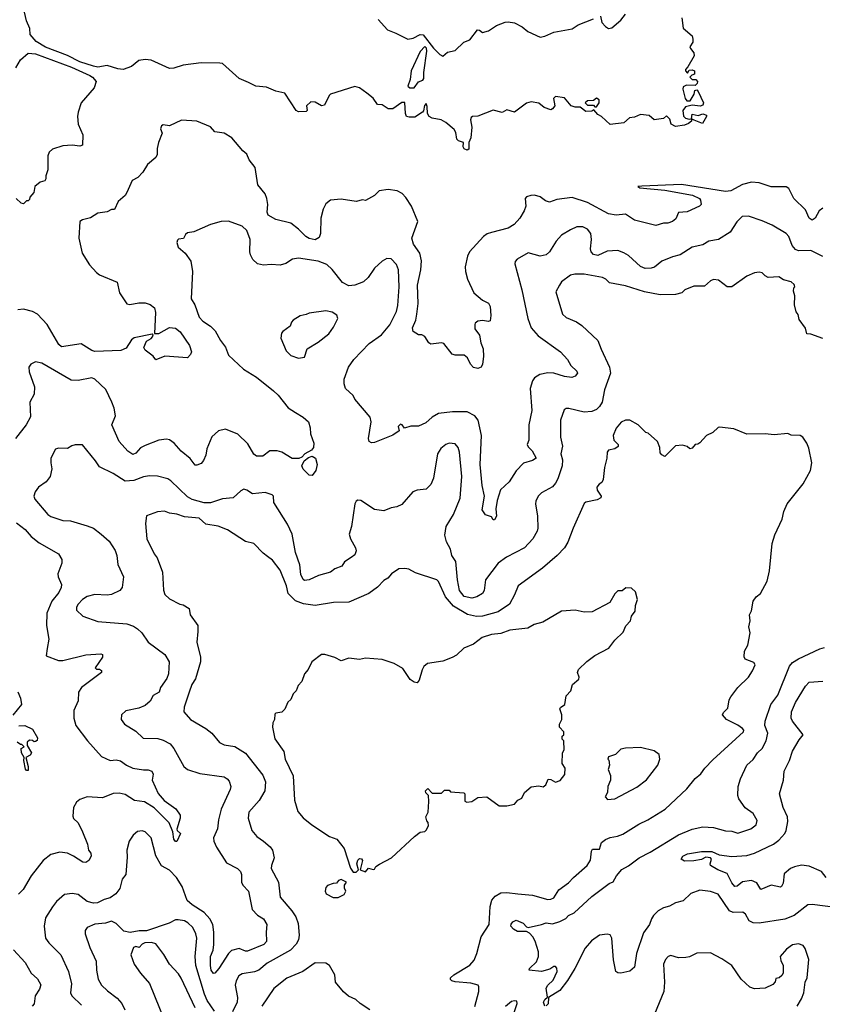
# Model space of a CAD drawing. Extents: x 1678759 to 1859541, y 384609 to 522867.
# Tile 106 of 256: x 1777310 to 1782591, y 417040 to 423523. Entities that reach past the tile are written whole.
import ezdxf

# ---------------------------------------------------------------- set-up
doc = ezdxf.new("R2010")
doc.units = 0

msp = doc.modelspace()

# ---------------------------------------------------------------- linework, layer by layer
at = {"layer": '0CON20XD'}
for points in [[(1781665.8, 423535), (1781676.4, 423466.4), (1781735, 423416.7), (1781739.2, 423395), (1781739.2, 423375), (1781720, 423345), (1781722.7, 423332.7), (1781745.8, 423305), (1781746.7, 423285), (1781707, 423213), (1781690, 423195), (1781690, 423185), (1781705, 423170), (1781715, 423190), (1781735, 423192.5), (1781750, 423185), (1781750, 423165), (1781731.7, 423158.3), (1781720, 423145), (1781735, 423130), (1781758.3, 423128.3), (1781770, 423115), (1781768.3, 423101.7), (1781755, 423090), (1781698.3, 423091.7), (1781675, 423080), (1781672.5, 423065), (1781687.5, 423005), (1781699.3, 422989.3), (1781720.7, 422989.3), (1781747, 423033), (1781753, 423057), (1781765, 423060), (1781775, 423050), (1781810, 422975), (1781805, 422960), (1781786.4, 422953.6), (1781735, 422960), (1781691.7, 422948.3), (1781672.5, 422925), (1781678.3, 422888.3), (1781690, 422875), (1781715, 422867.5), (1781730, 422870), (1781735, 422900), (1781775, 422892.5), (1781805, 422902.5), (1781830, 422895), (1781830, 422885), (1781801.7, 422838.3), (1781748.3, 422861.7), (1781730, 422870), (1781730, 422855), (1781710.7, 422839.3), (1781685, 422827.5), (1781625, 422820), (1781597.5, 422835), (1781587, 422867), (1781565, 422890), (1781547, 422873), (1781485, 422862.5), (1781451.7, 422891.7), (1781395, 422898.8), (1781355, 422880), (1781323.3, 422876.7), (1781285.8, 422844.2), (1781195, 422832), (1781137.5, 422885), (1781115, 422897.5), (1781088.3, 422928.3), (1781075, 422920), (1781035, 422917.5), (1780996.7, 422946.7), (1780965, 422946.2), (1780937.5, 422955), (1780895, 423007.5), (1780835, 423016.7), (1780823.3, 423005), (1780830, 422955), (1780816.7, 422935), (1780805, 422930), (1780760, 422945), (1780725, 422973.3), (1780675, 422981.2), (1780645, 422973.3), (1780565, 422913.3), (1780515, 422930), (1780485, 422912.5), (1780425, 422926.2), (1780325, 422887.5), (1780290, 422885), (1780281.2, 422878.8), (1780276.4, 422863.6), (1780285.8, 422815), (1780278.1, 422745), (1780266.2, 422715), (1780265, 422670), (1780255, 422663.3), (1780233.6, 422673.6), (1780227.5, 422685), (1780230, 422715), (1780196.2, 422726.2), (1780186.1, 422736.1), (1780179.2, 422779.2), (1780168.8, 422798.8), (1780115, 422846.7), (1780084.1, 422864.1), (1780025, 422874.3), (1780003.3, 422885), (1779993.3, 422905), (1779991.7, 422951.7), (1779985, 422970), (1779973, 422957), (1779967, 422923), (1779960, 422915), (1779909.5, 422880.5), (1779871.7, 422881.7), (1779856.2, 422886.2), (1779848, 422905), (1779845, 422977.5), (1779825, 422977.5), (1779765, 422936), (1779735, 422935.8), (1779695, 422962), (1779663.3, 422965), (1779635, 423006.2), (1779595, 423040), (1779545, 423073.8), (1779515, 423082), (1779355, 423032.5), (1779345.6, 423024.4), (1779315, 422960), (1779295, 422956.7), (1779255, 422980), (1779225, 422981.2), (1779196.7, 422955), (1779202.5, 422925), (1779195, 422917.5), (1779145, 422916.7), (1779130, 422925), (1779055, 423038.8), (1778995, 423052.5), (1778935, 423078.6), (1778864.2, 423084.2), (1778815, 423109.2), (1778754.6, 423134.6), (1778645, 423234), (1778626.8, 423236.8), (1778505, 423239.1), (1778386.6, 423223.4), (1778325, 423202.9), (1778295, 423202), (1778175.5, 423255.5), (1778135, 423261.4), (1778095, 423254.2), (1778045, 423214.2), (1777990, 423195), (1777955, 423198.5), (1777885, 423221.8), (1777825, 423211.1), (1777795, 423216.3), (1777704.9, 423244.9), (1777625, 423288.1), (1777480.9, 423340.9), (1777419.5, 423379.5), (1777379.1, 423425), (1777375.9, 423465.9), (1777354.6, 423515), (1777341.3, 423571.3)], [(1779668, 423525), (1779730, 423455), (1779784.5, 423434.5), (1779865, 423394.5), (1779898, 423402), (1779945, 423425.8), (1779964, 423424), (1780032.5, 423335), (1780075, 423293.3), (1780095, 423282.5), (1780125, 423310), (1780175, 423320), (1780233.3, 423375), (1780270.8, 423389.2), (1780322.5, 423455), (1780335, 423453.3), (1780355, 423437.5), (1780395, 423450), (1780446.7, 423485), (1780505, 423507.3), (1780525, 423509.5), (1780565, 423501.4), (1780616.7, 423475), (1780654.1, 423444.1), (1780735, 423408.8), (1780765.8, 423414.2), (1780825, 423441.2), (1780945, 423462.5), (1780985, 423488.1), (1781085, 423529.2)], [(1781131.2, 423545), (1781141.2, 423505), (1781165, 423478), (1781185, 423465.8), (1781205, 423468.8), (1781265, 423520), (1781295, 423560)], [(1779905, 423074.4), (1779935, 423113.3), (1779962.5, 423125), (1779970, 423135), (1779970, 423175), (1779988.8, 423315), (1779986.4, 423336.4), (1779976.4, 423346.4), (1779945, 423314.2), (1779885.3, 423185), (1779880.2, 423129.8), (1779864.5, 423085), (1779876.7, 423075), (1779905, 423074.4)], [(1777284.4, 423205), (1777315, 423258.6), (1777365, 423301.5), (1777415, 423298.1), (1777650, 423210), (1777771.1, 423155), (1777789.2, 423145), (1777813.3, 423115), (1777800, 423075), (1777715.4, 422974.6), (1777695.5, 422915), (1777690.5, 422885), (1777695.6, 422835), (1777726, 422765), (1777723.6, 422696.4), (1777705, 422690), (1777655, 422696.7), (1777595, 422691.9), (1777525, 422670), (1777505, 422650.8), (1777495, 422627.5), (1777495.6, 422534.4), (1777482.5, 422495), (1777482.5, 422475), (1777475, 422462.5), (1777445, 422453.3), (1777410, 422425), (1777402.5, 422385), (1777377.5, 422355), (1777375, 422340), (1777365, 422330), (1777355, 422330), (1777335, 422310), (1777320, 422315), (1777286.2, 422346.2)], [(1781105, 422950), (1781122.5, 422975), (1781122.5, 422995), (1781105, 423006.7), (1781085, 422990), (1781045, 422987.5), (1781030, 422975), (1781045, 422960), (1781085, 422960), (1781095, 422950), (1781105, 422950)], [(1782595, 422282.2), (1782570.6, 422265), (1782544.6, 422215.4), (1782525, 422202.5), (1782505, 422215.8), (1782479.9, 422269.9), (1782404.5, 422345), (1782371.1, 422411.1), (1782352.5, 422422.5), (1782255, 422423.2), (1782175, 422449.6), (1782125, 422452.7), (1782065, 422438.2), (1781988, 422395), (1781955, 422390.9), (1781665, 422436.8), (1781402.4, 422427.6), (1781377.5, 422425), (1781390, 422415), (1781555, 422401.2), (1781737.2, 422367.2), (1781782, 422345), (1781788.8, 422335), (1781793, 422307), (1781782.5, 422295), (1781701.4, 422258.6), (1781645.6, 422254.4), (1781628, 422212), (1781605, 422193.1), (1781575, 422184), (1781545, 422184.2), (1781495, 422167.7), (1781355, 422203.3), (1781295, 422242.9), (1781235, 422235.8), (1781185, 422243.6), (1781045, 422320), (1780945, 422352.1), (1780845, 422339.2), (1780795, 422322), (1780770, 422330), (1780735.5, 422355.5), (1780696.7, 422366.7), (1780674.1, 422365.9), (1780644.5, 422355.5), (1780636, 422345), (1780640, 422295), (1780630, 422265), (1780601.4, 422215), (1780564.3, 422175), (1780525, 422149.5), (1780415, 422122.3), (1780385, 422111.8), (1780361.9, 422095), (1780270, 421995), (1780255.6, 421965), (1780242.2, 421895), (1780243.1, 421865), (1780255.7, 421815), (1780298, 421725), (1780355, 421676), (1780395.5, 421655.5), (1780405.6, 421635), (1780409.4, 421575), (1780405, 421540), (1780395, 421536.2), (1780355, 421542.5), (1780325, 421537.5), (1780306.7, 421525), (1780304, 421515), (1780305, 421487.5), (1780336, 421445), (1780344.2, 421395), (1780358.8, 421355), (1780362.5, 421305), (1780356.2, 421255), (1780345.9, 421234.1), (1780325, 421226.7), (1780295, 421233.8), (1780276.2, 421255), (1780257.3, 421297.3), (1780235, 421313.8), (1780175, 421314), (1780155, 421321.2), (1780101.2, 421391.2), (1780085, 421396.2), (1780015, 421386.7), (1780002.5, 421395), (1779975, 421437.5), (1779955, 421447.5), (1779935, 421447.5), (1779900, 421470), (1779894.4, 421495), (1779916.5, 421545), (1779922.9, 421582.9), (1779930.9, 421655), (1779927.8, 421775), (1779949.6, 421875), (1779953.9, 421935), (1779943.1, 421985), (1779901.8, 422045), (1779890, 422085), (1779929.4, 422195), (1779887.1, 422295), (1779851.7, 422351.7), (1779827.6, 422377.6), (1779793.8, 422395), (1779735, 422405.4), (1779674.4, 422395.6), (1779644.1, 422365.9), (1779585, 422333.3), (1779566.4, 422336.4), (1779525, 422326.2), (1779425, 422340.8), (1779355.9, 422334.1), (1779325, 422310), (1779307.5, 422275), (1779292, 422215), (1779290, 422115), (1779281.2, 422088.8), (1779255, 422074.3), (1779215, 422082.5), (1779193.8, 422095), (1779145, 422143.8), (1779095, 422183.8), (1778995, 422208), (1778945, 422236.2), (1778938.1, 422255), (1778942.2, 422305), (1778937.1, 422345), (1778925, 422376.7), (1778878, 422435), (1778860.3, 422550.3), (1778820, 422600), (1778805, 422637.5), (1778778.8, 422658.8), (1778705, 422745.8), (1778655, 422776), (1778595, 422783.8), (1778565, 422818), (1778475, 422855.5), (1778375, 422862), (1778295, 422823.3), (1778255, 422831.2), (1778242.5, 422825), (1778236.7, 422805), (1778247.5, 422775), (1778224, 422715), (1778214.2, 422675), (1778214.2, 422635), (1778205.8, 422615), (1778151.2, 422568.8), (1778120.3, 422519.7), (1778086.5, 422483.5), (1778051.2, 422465), (1778015.9, 422384.1), (1778003.3, 422365), (1777958, 422325), (1777935, 422273.3), (1777915, 422273.3), (1777885, 422258.8), (1777825, 422248.8), (1777775, 422219.2), (1777724.2, 422205.8), (1777705.7, 422194.3), (1777698.8, 422085), (1777722.1, 421985), (1777768.7, 421908.7), (1777815, 421858.1), (1777835, 421843.3), (1777952, 421795), (1777967.1, 421725), (1778015, 421651.4), (1778035, 421648.1), (1778095, 421659.5), (1778135, 421658.5), (1778168.3, 421648.3), (1778196.4, 421626.4), (1778204.4, 421595), (1778196.1, 421456.1), (1778225, 421456.6), (1778295, 421495.3), (1778335, 421491.5), (1778365, 421467.3), (1778428, 421378), (1778440, 421335), (1778435, 421317.5), (1778415, 421297.5), (1778265, 421307.5), (1778205, 421283.8), (1778187.6, 421307.6), (1778135, 421347.5), (1778126.8, 421365), (1778145, 421405.7), (1778175, 421423.5), (1778183.5, 421435), (1778187.7, 421447.7), (1778182.5, 421452.5), (1778062.4, 421427.6), (1778046.7, 421415), (1778009.7, 421360.3), (1777975.7, 421344.3), (1777805, 421339.2), (1777784.7, 421344.7), (1777715, 421389.1), (1777585, 421367.8), (1777568.5, 421385), (1777490, 421515), (1777426.9, 421585), (1777395, 421601.5), (1777335, 421617.3), (1777298.3, 421611.7)], [(1782594.3, 421964.3), (1782515, 422002.8), (1782435, 422001.3), (1782415, 422008.8), (1782391.5, 422035), (1782371.1, 422095), (1782352.9, 422115), (1782260.5, 422170.5), (1782195, 422199.1), (1782105, 422229), (1782064, 422226), (1782028.9, 422191.1), (1781985, 422124.2), (1781908.8, 422075), (1781845, 422065.6), (1781805, 422041.5), (1781733.8, 422025), (1781655, 421974), (1781605, 421962.2), (1781535, 421932.2), (1781487, 421893), (1781465, 421886.2), (1781425, 421885.5), (1781395, 421897.9), (1781315, 421970.9), (1781285, 421988.8), (1781245, 422002.2), (1781175, 421999.2), (1781115, 421971.2), (1781086, 421976), (1781070, 421995), (1781066.2, 422015), (1781072.5, 422075), (1781068.9, 422115), (1781045, 422144.3), (1781015, 422159.4), (1780975, 422158.9), (1780935, 422140), (1780875, 422103.1), (1780838.9, 422065), (1780795, 421994.2), (1780774.6, 421975.4), (1780735, 421965.5), (1780655, 421986.7), (1780583.8, 421945), (1780570.3, 421929.7), (1780568, 421915), (1780613.5, 421745), (1780652.5, 421555), (1780675.6, 421495), (1780720.5, 421440.5), (1780869.2, 421335), (1780914.3, 421285), (1780936.9, 421245), (1780975, 421208.8), (1780979.2, 421195), (1780965, 421176.2), (1780943.8, 421166.2), (1780895, 421173.6), (1780825.3, 421195.3), (1780785, 421197.7), (1780733.1, 421186.9), (1780697.5, 421165), (1780684.3, 421145), (1780669.4, 421095), (1780680.4, 420949.6), (1780660.5, 420855), (1780660, 420755), (1780649.4, 420725), (1780655, 420711.4), (1780681.1, 420685), (1780707.5, 420635), (1780685, 420620), (1780625, 420602.5), (1780577, 420553), (1780530.2, 420479.8), (1780472.7, 420427.3), (1780452.4, 420357.6), (1780442.3, 420302.3), (1780446.2, 420255), (1780435, 420230), (1780425, 420230), (1780415, 420250), (1780375, 420263.3), (1780353.1, 420295), (1780368.1, 420385), (1780353.3, 420455), (1780340.4, 420595), (1780348.9, 420785), (1780326.1, 420885), (1780305, 420914.7), (1780255, 420940.8), (1780158.6, 420941.4)], [(1780158.6, 420941.4), (1780065, 420930), (1780024, 420905), (1779982.1, 420867.9), (1779935, 420845.8), (1779884.4, 420845.6), (1779842.9, 420832.9), (1779827.5, 420855), (1779815, 420858.8), (1779800, 420845), (1779806.7, 420815), (1779765, 420786.2), (1779645, 420738.1), (1779625, 420737.1), (1779610, 420745), (1779604.3, 420765), (1779621.9, 420875), (1779616.9, 420905), (1779515.8, 421025), (1779505, 421048.8), (1779454.7, 421094.7), (1779444.6, 421124.6), (1779444.4, 421155), (1779472.5, 421235), (1779509.5, 421285), (1779609.1, 421390.9), (1779691.4, 421448.6), (1779745.7, 421514.3), (1779788.4, 421601.6), (1779797.9, 421642.1), (1779806.1, 421765), (1779802.9, 421875), (1779790.2, 421910.2), (1779755, 421947.5), (1779725, 421950), (1779695, 421932), (1779645, 421887.5), (1779602.9, 421825), (1779572.4, 421797.6), (1779516.1, 421773.9), (1779475, 421770.8), (1779435, 421792.2), (1779367.1, 421877.1), (1779330.3, 421910.3), (1779275, 421932.9), (1779145, 421953.1), (1779104.7, 421945.3), (1779062.1, 421917.9), (1779025, 421905.5), (1778965, 421910), (1778913.7, 421906.3), (1778875, 421915.5), (1778844.7, 421944.7), (1778829.1, 421975), (1778824.5, 421995), (1778826.5, 422075), (1778804.3, 422134.3), (1778775, 422163.8), (1778685, 422196), (1778635, 422193.3), (1778565, 422173.8), (1778455, 422126.7), (1778415, 422120), (1778401.7, 422108.3), (1778388.3, 422081.7), (1778355, 422078.8), (1778348.3, 422071.7), (1778344, 422055), (1778352, 422025), (1778400, 421985), (1778436.1, 421933.9), (1778447.5, 421865), (1778439.2, 421685), (1778462.5, 421645), (1778491.4, 421565), (1778515, 421537.5), (1778566, 421505), (1778595.3, 421475.3), (1778631.4, 421411.4), (1778665, 421366.2), (1778685, 421314.2), (1778782.7, 421222.7), (1778868.2, 421168.2), (1778979.5, 421079.5), (1779010.2, 421050.2), (1779076.8, 420966.8), (1779125, 420935.8), (1779175, 420905.8), (1779210, 420875), (1779221.4, 420835), (1779224.3, 420795), (1779245.8, 420735), (1779242.9, 420705), (1779230.9, 420689.1), (1779186.2, 420665), (1779166.6, 420643.4), (1779146.4, 420633.6), (1779103.6, 420633.6), (1779035, 420675.8), (1779005, 420684), (1778955, 420683.8), (1778910.5, 420649.5), (1778868.5, 420648.5), (1778851.1, 420661.1), (1778810.9, 420730.9), (1778745, 420794), (1778665, 420826), (1778617.5, 420815), (1778574.4, 420775.6), (1778541.7, 420698.3), (1778533.8, 420655), (1778519.5, 420620.5), (1778505, 420601.2), (1778475, 420589.6), (1778465, 420590.8), (1778432.6, 420632.6), (1778372.7, 420682.7), (1778325.5, 420735.5), (1778295.5, 420755.5), (1778275, 420760), (1778225, 420753.3), (1778135, 420718.6), (1778105, 420702.9), (1778075, 420667.8), (1778055, 420660.9), (1778021.1, 420681.1), (1777964.6, 420744.6), (1777917.1, 420855), (1777940.6, 420915), (1777932.2, 420965), (1777917.5, 421005), (1777878, 421088), (1777805, 421156.7), (1777784.5, 421164.5), (1777695, 421146.4), (1777649.8, 421149.8), (1777455, 421261.4), (1777415, 421270), (1777383.3, 421255), (1777371.2, 421235), (1777372, 421205), (1777408.6, 421105), (1777405, 421057.5), (1777376, 421005), (1777381.1, 420908.9), (1777353.3, 420855), (1777282.9, 420765)], [(1782593.6, 421423.6), (1782515, 421453.3), (1782490, 421455), (1782480.7, 421490.7), (1782438.3, 421548.3), (1782431.7, 421581.7), (1782418.3, 421598.3), (1782407.5, 421645), (1782411.2, 421705), (1782401.2, 421735), (1782403, 421757), (1782410, 421765), (1782405, 421780), (1782385, 421797.5), (1782335, 421810), (1782305, 421830), (1782235, 421826), (1782215.7, 421835.7), (1782195, 421856.7), (1782175, 421860), (1782145, 421856.7), (1782095, 421833.3), (1781995, 421763.8), (1781965, 421763.8), (1781906.8, 421806.8), (1781875, 421812.5), (1781855, 421804.2), (1781815, 421768), (1781745, 421769.2), (1781686.7, 421745), (1781667.5, 421725), (1781625, 421712.9), (1781525, 421711.5), (1781421.2, 421731.2), (1781295, 421769.5), (1781190.9, 421790.9), (1781165.7, 421815), (1781145.3, 421825.3), (1781025, 421846.7), (1780963.2, 421846.8), (1780935, 421840.8), (1780875, 421796), (1780860.8, 421775), (1780838.3, 421731.7), (1780882.5, 421585), (1780905, 421561.9), (1780973, 421533), (1781009.8, 421509.8), (1781115, 421410), (1781135, 421353.8), (1781191.5, 421235), (1781197.7, 421195), (1781158.5, 421085), (1781141.9, 421005), (1781125, 420975.8), (1781105, 420956.9), (1781075, 420943.3), (1781025, 420938.1), (1780923, 420963), (1780905, 420962.5), (1780892.5, 420955), (1780868.6, 420885), (1780869.4, 420775), (1780880.5, 420715), (1780870.9, 420665), (1780882.5, 420625), (1780878.8, 420585), (1780850.8, 420499.2), (1780835, 420470.5), (1780815, 420448.2), (1780742.8, 420407.2), (1780720.8, 420385), (1780707, 420353), (1780704.4, 420334.4), (1780717.5, 420255), (1780718.6, 420175), (1780714.2, 420155), (1780685.3, 420104.7), (1780631.9, 420045), (1780513.1, 419985), (1780457.5, 419945), (1780376, 419834), (1780365.4, 419765), (1780354.7, 419745.3), (1780317.4, 419722.6), (1780285.3, 419714.7), (1780235.6, 419725.6), (1780204.8, 419765), (1780190.7, 419835), (1780179.4, 419955), (1780153.9, 419995), (1780145, 420036.2), (1780117.3, 420085), (1780107.9, 420127.9), (1780116.2, 420185), (1780165.4, 420265), (1780207.6, 420372.4), (1780219.2, 420515), (1780204.5, 420675), (1780194.4, 420705), (1780175, 420730), (1780135, 420734.4), (1780115, 420726.9), (1780081.2, 420698.8), (1780060, 420665), (1780032.5, 420505), (1780015, 420462.5), (1779985, 420432.5), (1779925, 420426), (1779896.7, 420415), (1779825, 420330.8), (1779792.5, 420315), (1779755, 420308.6), (1779705, 420288.8), (1779645, 420298.1), (1779555, 420357.1), (1779535, 420359.2), (1779525, 420353.3), (1779516, 420335), (1779494.3, 420185), (1779478.6, 420135), (1779487.3, 420105), (1779520.5, 420045), (1779523.5, 420025), (1779515, 419998.5), (1779492, 419982), (1779446.2, 419953.8), (1779428.8, 419925), (1779382.7, 419907.3), (1779355.8, 419885), (1779277, 419863), (1779215, 419834.4), (1779185, 419830), (1779175, 419836), (1779158.9, 419868.9), (1779152.9, 419932.9), (1779124.7, 420015), (1779103.6, 420135), (1779072.1, 420202.1), (1778981.9, 420345), (1778979.2, 420385), (1778971.2, 420395), (1778925, 420410.6), (1778841.5, 420401.5), (1778805, 420426), (1778785, 420432), (1778765, 420421.2), (1778715, 420373.6), (1778645, 420367.8), (1778565, 420341), (1778525, 420341.6), (1778444.8, 420364.8), (1778415, 420380.3), (1778305, 420487.5), (1778285, 420499.2), (1778217.6, 420517.6), (1778165, 420520), (1778125, 420513.6), (1778060.5, 420489.5), (1778005, 420484.7), (1777925, 420533.8), (1777835, 420578.5), (1777809.1, 420619.1), (1777722.7, 420722.7), (1777675, 420724.3), (1777652.5, 420717.5), (1777625, 420698.8), (1777565, 420702.5), (1777545.7, 420694.3), (1777515.7, 420635), (1777514.2, 420604.2), (1777522, 420565), (1777510, 420515), (1777485, 420480), (1777434.6, 420445.4), (1777411.4, 420415), (1777403.3, 420385), (1777410, 420365), (1777495, 420265.6), (1777515, 420250.9), (1777595, 420225.5), (1777645, 420222.5), (1777755, 420191.1), (1777796, 420175), (1777845.4, 420135.4), (1777898.8, 420088.8), (1777938.6, 420028.6), (1777948.9, 419995), (1777955.7, 419935), (1777993.1, 419855), (1777984.3, 419785), (1777970, 419765), (1777915, 419737.9), (1777885, 419732.9), (1777805, 419737.8), (1777755, 419724.7), (1777723.6, 419705), (1777695.6, 419675), (1777683.5, 419655), (1777683.1, 419635), (1777725, 419595.8), (1777825, 419561.1), (1778014.5, 419545.5), (1778058.9, 419528.9), (1778085, 419513.1), (1778112.9, 419485), (1778155, 419424), (1778265, 419342.9), (1778294.4, 419295), (1778289.5, 419215), (1778279.1, 419185), (1778236.7, 419125), (1778226.9, 419095), (1778187.4, 419072.6), (1778168.1, 419035), (1778135, 419007.8), (1778095, 418990.5), (1778008.8, 418971.2), (1777980, 418945), (1777978, 418915), (1777998.8, 418885), (1778075, 418838.6), (1778122.8, 418792.8), (1778219.5, 418789.5), (1778255, 418780), (1778300.8, 418755), (1778324.1, 418724.1), (1778390.6, 418605), (1778414, 418585), (1778495, 418560), (1778655, 418536.9), (1778675.4, 418525.4), (1778688.9, 418508.9), (1778699.4, 418475), (1778695.6, 418455), (1778636.4, 418325), (1778617.9, 418255), (1778611.9, 418195), (1778584.4, 418135), (1778586.7, 418115), (1778605.6, 418075), (1778671.7, 417971.7), (1778743.6, 417933.6), (1778763.4, 417913.4), (1778770.6, 417895), (1778769.1, 417845), (1778779.4, 417825), (1778816.5, 417785), (1778840, 417665), (1778875, 417627.8), (1778915, 417602.2), (1778936.7, 417565), (1778931.9, 417515), (1778935, 417453.8), (1778917.1, 417432.9), (1778809.4, 417390.6), (1778795, 417389.5), (1778755, 417407.5), (1778704.4, 417395), (1778683.6, 417375), (1778621.2, 417275), (1778595, 417246), (1778585, 417243.3), (1778570.4, 417265), (1778566.2, 417295), (1778566.6, 417355), (1778583.1, 417396.9), (1778586.9, 417433.1), (1778588.6, 417515), (1778580, 417565), (1778561.9, 417601.9), (1778524.6, 417645), (1778445, 417694.6), (1778412.9, 417722.9), (1778378.5, 417815), (1778341.1, 417875), (1778295, 417923.1), (1778242.5, 417952.5), (1778206.6, 418016.6), (1778175, 418136), (1778135, 418175.8), (1778115, 418181.2), (1778085, 418178.8), (1778055.7, 418154.3), (1778030.8, 418115), (1778014.2, 418055), (1778018.3, 418008.3), (1778007.8, 417895), (1777984.3, 417865), (1777968.2, 417801.8), (1777942.4, 417767.6), (1777905, 417740.9), (1777865, 417730.9), (1777821.1, 417708.9), (1777795, 417705.3), (1777755, 417716.8), (1777695, 417762.5), (1777655, 417770), (1777605, 417762.9), (1777553.1, 417716.9), (1777525, 417682), (1777479.8, 417610.2), (1777470.5, 417555), (1777480.6, 417475), (1777501.4, 417445), (1777580.6, 417365), (1777632.2, 417255), (1777651.8, 417175), (1777645.4, 417115.4), (1777652.5, 417095), (1777716.7, 417035)], [(1779145, 421294), (1779185, 421300), (1779201.8, 421355), (1779275, 421398.9), (1779344.2, 421455), (1779375, 421497.5), (1779402.5, 421555), (1779396.4, 421576.4), (1779365, 421596.7), (1779325, 421606.2), (1779215, 421591.2), (1779195, 421581.2), (1779155, 421573.8), (1779110, 421545), (1779098.3, 421531.7), (1779090, 421505), (1779040.7, 421469.3), (1779032, 421458), (1779028.8, 421425), (1779063, 421343), (1779095, 421311.2), (1779145, 421294)], [(1780304.7, 417025), (1780330.3, 417125), (1780331.5, 417155), (1780326.1, 417166.1), (1780279.4, 417179.4), (1780175, 417188.9), (1780153.3, 417195), (1780144.4, 417204.4), (1780144.2, 417215), (1780166.2, 417235), (1780272.4, 417297.6), (1780300.4, 417329.6), (1780317.8, 417375), (1780345.3, 417485), (1780399.6, 417565), (1780405.3, 417684.7), (1780417.5, 417725), (1780438.3, 417751.7), (1780475, 417773.5), (1780515, 417775.5), (1780586.9, 417766.9), (1780685, 417759.5), (1780785, 417730.8), (1780805, 417731.5), (1780825, 417741.2), (1780856.4, 417793.6), (1780920.8, 417839.2), (1780953.1, 417875), (1781044.5, 417955), (1781065, 417990), (1781072.3, 418047.7), (1781079.1, 418060.9), (1781125, 418062.5), (1781138.2, 418105), (1781164.8, 418125.2), (1781195, 418138.8), (1781243.1, 418146.9), (1781279.5, 418160.5), (1781383.1, 418226.9), (1781442, 418255), (1781556.2, 418325), (1781700.5, 418459.5), (1781754, 418526), (1781792.6, 418557.4), (1781817.1, 418595), (1781870.9, 418649.1), (1782073.3, 418835), (1782074.5, 418845), (1782066.2, 418855), (1782035, 418878.8), (1781961.1, 418915), (1781934.2, 418945.8), (1781939.7, 418960.3), (1781969.1, 418990.9), (1781978.4, 419045), (1781988.4, 419065), (1782034.8, 419125.2), (1782105.6, 419195), (1782132.5, 419235), (1782150, 419275), (1782140.7, 419290.7), (1782083.3, 419313.3), (1782077, 419327), (1782078.8, 419365), (1782100, 419405), (1782115.8, 419485), (1782108, 419525), (1782116.7, 419565), (1782111.2, 419605), (1782125, 419630), (1782136.7, 419695), (1782155, 419723.3), (1782183.8, 419745), (1782228, 419825), (1782244, 419895), (1782260, 420075), (1782279.3, 420130.7), (1782325.9, 420234.1), (1782338.8, 420285), (1782360, 420335), (1782465, 420467.5), (1782512.5, 420555), (1782522.5, 420605), (1782501.2, 420701.2), (1782490, 420735), (1782463.3, 420773.3), (1782446.1, 420786.1), (1782387, 420787), (1782365, 420797.5), (1782275, 420788.8), (1782215, 420796.7), (1782095, 420793.8), (1782009.3, 420829.3), (1781915, 420840), (1781905, 420837.5), (1781870, 420805), (1781830, 420785), (1781785, 420737.5), (1781771.7, 420728.3), (1781753.9, 420726.1), (1781735, 420702.5), (1781718.3, 420698.3), (1781701.7, 420711.7), (1781671.7, 420721.7), (1781625, 420717.5), (1781555, 420647.5), (1781535, 420657.5), (1781525, 420670), (1781521.2, 420705), (1781506.4, 420746.4), (1781445, 420800), (1781430, 420805), (1781380, 420855), (1781325, 420886.7), (1781295, 420886.2), (1781267, 420873), (1781235, 420833.8), (1781215.6, 420785), (1781219.2, 420755), (1781246.7, 420725), (1781247, 420713), (1781225, 420698), (1781185, 420687.5), (1781174.3, 420675.7), (1781173.8, 420635), (1781158.8, 420575), (1781150, 420495), (1781140, 420475), (1781122.5, 420465), (1781106.7, 420445), (1781110, 420425), (1781136.2, 420385), (1781133.8, 420375), (1781108.9, 420361.1), (1781035, 420346.2), (1781025, 420337.1), (1780951.1, 420175), (1780917.2, 420082.8), (1780894.5, 420045.5), (1780847.5, 419995), (1780749.3, 419910.7), (1780590, 419795), (1780566.7, 419735), (1780532.9, 419675), (1780458, 419625), (1780355, 419595.7), (1780315, 419593.9), (1780255.7, 419605.7), (1780165, 419662), (1780112.1, 419722.1), (1780065, 419823.8), (1780055, 419834), (1779915, 419880), (1779870, 419905), (1779845, 419910), (1779805, 419906.7), (1779757.5, 419875), (1779732.5, 419845), (1779705, 419830), (1779665, 419786.2), (1779606.7, 419745), (1779475, 419687.1), (1779375, 419685.6), (1779255.2, 419664.8), (1779177.3, 419677.3), (1779125, 419695.8), (1779077.3, 419745), (1779066.1, 419796.1), (1779025, 419898), (1778974.2, 419965), (1778940.7, 419989.3), (1778911.1, 420011.1), (1778850, 420075), (1778795, 420088), (1778676.7, 420165), (1778615, 420187.8), (1778535, 420200.6), (1778490.5, 420240.5), (1778395, 420249.5), (1778345, 420267.9), (1778295, 420273.5), (1778263.2, 420286.8), (1778217.3, 420282.7), (1778145, 420256.7), (1778136.9, 420205), (1778146.9, 420105), (1778195.8, 420005), (1778215, 419980), (1778250.8, 419885), (1778255.9, 419765.9), (1778265, 419737.5), (1778295, 419710), (1778364.2, 419674.2), (1778385, 419670.8), (1778425.7, 419645.7), (1778432.5, 419605), (1778481.9, 419535), (1778481.9, 419495), (1778475.6, 419425), (1778499.1, 419325), (1778499.6, 419295), (1778467.7, 419182.3), (1778442.3, 419145), (1778424.4, 419095), (1778393.4, 418996.6), (1778390, 418965), (1778435, 418915.7), (1778535, 418856.2), (1778575.4, 418825.4), (1778624.5, 418764.5), (1778655, 418749.4), (1778725, 418738.5), (1778795, 418693.1), (1778909.6, 418549.6), (1778926.4, 418505), (1778923.8, 418445), (1778885, 418381.9), (1778817.8, 418305), (1778812.5, 418265), (1778838.6, 418185), (1778870, 418145), (1778915, 418113.3), (1778957.3, 418077.3), (1778973.3, 418055), (1778984.5, 418005), (1778966.7, 417955), (1778965.6, 417935), (1779013.5, 417845), (1779022.9, 417745), (1779100, 417655), (1779126.9, 417615), (1779143, 417573), (1779148.2, 417495), (1779144.5, 417465), (1779128.9, 417435), (1779092.6, 417397.4), (1778939.4, 417310.6), (1778883.1, 417265), (1778855, 417253.3), (1778775, 417241.5), (1778751.9, 417228.1), (1778733.5, 417195), (1778727.9, 417165), (1778742.9, 417085), (1778741.5, 417055), (1778710.1, 416989.9)], [(1779235, 420522), (1779214.3, 420524.3), (1779174.2, 420564.2), (1779165.8, 420585), (1779182.2, 420617.8), (1779210, 420640), (1779235, 420649.2), (1779255.5, 420635.5), (1779266.9, 420595), (1779259.4, 420555), (1779235, 420522)], [(1777289.8, 420209.8), (1777346.7, 420166.7), (1777385, 420120.6), (1777438.6, 420078.6), (1777566.2, 420006.2), (1777587.8, 419967.8), (1777587.9, 419945), (1777560.8, 419875), (1777563.3, 419855), (1777584.4, 419805), (1777583.9, 419785), (1777567.8, 419752.2), (1777521.5, 419695), (1777489.5, 419615), (1777485.5, 419535), (1777502.2, 419445), (1777492, 419382), (1777484.3, 419334.3), (1777565, 419302.7), (1777595, 419303.5), (1777745, 419341.9), (1777845, 419347.5), (1777855, 419342.5), (1777854.2, 419325), (1777806.2, 419255), (1777815, 419246.2), (1777835, 419245.6), (1777847.9, 419237.9), (1777847.5, 419225), (1777717.8, 419125), (1777698.1, 419095), (1777695, 419037.5), (1777666.1, 418973.9), (1777667.5, 418925), (1777680, 418875), (1777755.8, 418775), (1777847.5, 418672.5), (1777905, 418645.6), (1777945, 418648.9), (1777972.8, 418642.8), (1778013.9, 418613.9), (1778055, 418595.5), (1778125, 418583.1), (1778155, 418584.2), (1778178.8, 418575), (1778188.1, 418555), (1778182.5, 418515), (1778221.7, 418428.3), (1778260.8, 418380.8), (1778336.6, 418326.6), (1778366, 418285), (1778366, 418265), (1778343.9, 418193.9), (1778346.2, 418185), (1778369.2, 418165), (1778345, 418112.5), (1778335, 418112.5), (1778325, 418127.5), (1778316.7, 418175), (1778293.3, 418235), (1778194.5, 418334.5), (1778132.4, 418372.4), (1778065, 418382.5), (1778005, 418420.4), (1777965, 418430.5), (1777925, 418428.5), (1777855, 418398.8), (1777755, 418406.4), (1777705, 418388.5), (1777685, 418372), (1777664.4, 418335), (1777659.7, 418279.7), (1777665, 418263.8), (1777695.6, 418235.6), (1777724.4, 418175), (1777755.6, 418095), (1777762.5, 418055), (1777778, 418035), (1777781.2, 418015), (1777765, 417987.5), (1777745, 417973.3), (1777725, 417976), (1777665, 418015.6), (1777625, 418034.3), (1777575, 418041.9), (1777515, 418025.8), (1777465, 417985.8), (1777385.8, 417885), (1777332.5, 417795), (1777302.5, 417765)], [(1779525, 417910), (1779540, 417925), (1779528.8, 417965), (1779535, 417990), (1779545, 418000), (1779558.3, 417998.3), (1779566.7, 417986.7), (1779550, 417925), (1779585, 417913.3), (1779605, 417936.7), (1779635, 417927.5), (1779645, 417930), (1779653.6, 417946.4), (1779676.4, 417963.6), (1779757.5, 418005), (1779907.5, 418145), (1779945, 418172.5), (1779975, 418177.5), (1779985, 418187.5), (1779998.8, 418215), (1779997, 418237), (1779988.3, 418248.3), (1779982.5, 418275), (1779997.5, 418305), (1780002.5, 418375), (1780000, 418415), (1779981.7, 418431.7), (1779980, 418445), (1779995, 418460), (1780025, 418430), (1780085, 418430), (1780105, 418450), (1780135, 418450), (1780145, 418440), (1780231.7, 418431.7), (1780240, 418425), (1780238.3, 418378.3), (1780251.7, 418371.7), (1780283.9, 418376.1), (1780325, 418402.5), (1780383, 418407), (1780465, 418347.5), (1780515, 418347.5), (1780565, 418357.5), (1780587.5, 418385), (1780615, 418397.5), (1780632.5, 418435), (1780675, 418472.5), (1780725, 418477.5), (1780755, 418472.5), (1780772.5, 418485), (1780787, 418523), (1780805, 418521.2), (1780835, 418502.5), (1780866.4, 418513.6), (1780897, 418553), (1780900, 418595), (1780880, 418625), (1780882.5, 418695), (1780892.5, 418715), (1780890, 418775), (1780880, 418785), (1780880, 418805), (1780890, 418815), (1780890, 418835), (1780862.5, 418865), (1780862.5, 418885), (1780877.5, 418915), (1780877.5, 418945), (1780863.3, 418985), (1780867.5, 418995), (1780896.1, 419013.9), (1780905, 419070), (1780936.7, 419105), (1780947.5, 419145), (1780989.5, 419180.5), (1780991.2, 419195), (1780981.2, 419225), (1780987.5, 419245), (1781042.3, 419297.7), (1781095, 419336.7), (1781186.7, 419385), (1781225, 419436.7), (1781280.5, 419489.5), (1781299.1, 419530.9), (1781328.8, 419565), (1781336.2, 419595), (1781360.5, 419629.5), (1781361.2, 419665), (1781376, 419705), (1781362.5, 419755), (1781335, 419780), (1781298.3, 419781.7), (1781275, 419762.5), (1781245, 419762.5), (1781226.4, 419743.6), (1781193.3, 419685), (1781077.5, 419625), (1781025, 419622.2), (1780964.4, 419634.4), (1780875, 419628.9), (1780752.9, 419557.1), (1780695, 419540.9), (1780652.4, 419517.6), (1780535, 419503.8), (1780475, 419481.1), (1780415, 419475.4), (1780352, 419455), (1780295, 419410.6), (1780233.3, 419385), (1780185, 419338), (1780155, 419322.5), (1780095, 419300), (1779993.3, 419285), (1779970, 419265), (1779957.3, 419242.7), (1779938.8, 419175), (1779925, 419156.7), (1779905, 419160), (1779878.8, 419178.8), (1779831.9, 419251.9), (1779774.3, 419284.3), (1779695, 419310), (1779585, 419318.8), (1779545, 419310), (1779475, 419320), (1779425, 419302), (1779384.1, 419324.1), (1779317, 419343), (1779295, 419343.3), (1779233.3, 419295), (1779207.5, 419245), (1779184.2, 419215.8), (1779166.7, 419165), (1779141.7, 419138.3), (1779130, 419105), (1779110, 419085), (1779093.6, 419046.4), (1779075, 419030), (1779055, 418982.5), (1779035, 418962.5), (1778995, 418957.5), (1778989.3, 418950.7), (1778986.7, 418915), (1778976.1, 418893.9), (1778974, 418865), (1778988.3, 418788.3), (1779047.1, 418705), (1779057.8, 418655), (1779108.5, 418545), (1779118.9, 418385), (1779139.1, 418309.1), (1779175, 418268), (1779232.1, 418222.1), (1779347.5, 418145), (1779397, 418127), (1779446, 418066), (1779486.1, 417936.1), (1779505, 417910), (1779525, 417910)], [(1780744.1, 417565.9), (1780775, 417577.1), (1780815, 417570.9), (1780863.3, 417585), (1780902.5, 417605), (1780920, 417625), (1780957.4, 417642.6), (1781075, 417750.6), (1781188, 417835), (1781215, 417846.7), (1781236.5, 417885), (1781271.5, 417928.5), (1781315, 417950.8), (1781385, 418005.5), (1781457.9, 418042.1), (1781644.7, 418155.3), (1781735, 418192.5), (1781805, 418208.2), (1781875, 418204.5), (1781955, 418181.5), (1781995, 418178.9), (1782035, 418167.5), (1782121.2, 418195), (1782155, 418221.2), (1782161.2, 418251.2), (1782136.5, 418296.5), (1782084.1, 418334.1), (1782042.3, 418392.3), (1782034.6, 418415), (1782037.3, 418475), (1782052.7, 418525), (1782094.5, 418615), (1782135, 418652.2), (1782163.5, 418696.5), (1782195.2, 418724.8), (1782220.6, 418775), (1782232.5, 418825), (1782213.3, 418875), (1782215.6, 418905), (1782252.9, 419015), (1782297.9, 419075), (1782375, 419266), (1782395, 419290), (1782434.6, 419315.4), (1782575, 419381.4), (1782605, 419390)], [(1782616.2, 417875), (1782585.5, 417915.5), (1782505, 417950.5), (1782455, 417955.4), (1782408.8, 417945), (1782382.5, 417935), (1782340, 417900), (1782332.7, 417837.3), (1782322.5, 417815), (1782315, 417811.2), (1782255, 417824.4), (1782186.4, 417796.4), (1782160.4, 417840.4), (1782125, 417855.6), (1782065, 417845.6), (1782031.1, 417818.9), (1782015, 417816.7), (1781995, 417840.8), (1781965, 417900.5), (1781904, 417925), (1781855.7, 417955), (1781852, 417965), (1781861.2, 417995), (1781855.5, 418005.5), (1781825, 418008.5), (1781796.8, 417993.2), (1781746.3, 417983.7), (1781685, 417983.3), (1781662.5, 417995), (1781674.2, 418015), (1781705, 418031.8), (1781795, 418046.8), (1781865, 418045.3), (1781913.3, 418025), (1781995, 418012.4), (1782095, 418020.8), (1782145, 418034.6), (1782269.4, 418095), (1782305, 418121.2), (1782343.8, 418165), (1782353.1, 418185), (1782363.4, 418243.4), (1782361.4, 418275), (1782332.9, 418335), (1782308.6, 418425), (1782335.9, 418515), (1782339.6, 418575), (1782374.7, 418645), (1782394.3, 418705.7), (1782438.1, 418781.9), (1782464, 418815), (1782394.2, 418904.2), (1782385.4, 418925), (1782387.3, 418965), (1782415, 419027.8), (1782480, 419135), (1782505, 419161.8), (1782595, 419166.9)], [(1777297.5, 419097.5), (1777316, 419055), (1777321.2, 419015), (1777265, 418943.5)], [(1777305, 418874.4), (1777345, 418876.2), (1777395, 418852.5), (1777428, 418795), (1777425, 418777.5), (1777415, 418770), (1777405, 418767.5), (1777395, 418777.5), (1777375, 418780), (1777360, 418765), (1777360, 418745), (1777387.5, 418695), (1777379.3, 418680.7), (1777350, 418665), (1777366.7, 418605), (1777365, 418580)], [(1777365, 418580), (1777355, 418580), (1777348.3, 418588.3), (1777337.5, 418645), (1777340, 418665), (1777322.5, 418695), (1777320, 418725), (1777340, 418735), (1777325, 418750), (1777315, 418750), (1777293.8, 418765)], [(1781178.3, 418388.3), (1781225, 418393.8), (1781369.7, 418470.3), (1781435, 418518.8), (1781508, 418615), (1781521.2, 418655), (1781517.5, 418685), (1781485, 418708.8), (1781395, 418731.2), (1781295, 418727.5), (1781265, 418720), (1781230, 418685), (1781185, 418670), (1781180, 418655), (1781187, 418647), (1781190, 418615), (1781182.5, 418585), (1781196.4, 418546.4), (1781196.7, 418515), (1781180, 418475), (1781177.5, 418435), (1781162.5, 418405), (1781178.3, 418388.3)], [(1779372.3, 417742.3), (1779405, 417743.3), (1779445, 417762.5), (1779456.7, 417785), (1779447.5, 417805), (1779447.5, 417825), (1779460, 417845), (1779425, 417862.5), (1779407.5, 417855), (1779395, 417837.5), (1779373.6, 417836.4), (1779335, 417822.5), (1779325, 417810), (1779320, 417785), (1779327, 417767), (1779372.3, 417742.3)], [(1782695, 417674.7), (1782525, 417698.2), (1782495, 417694.4), (1782405.6, 417625), (1782345, 417601.3), (1782175, 417573.8), (1782135, 417576.9), (1782109.7, 417589.7), (1782085, 417633.1), (1782067.1, 417647.1), (1782005, 417644.6), (1781981.1, 417655), (1781904.7, 417764.7), (1781855, 417781.8), (1781785, 417791.8), (1781725, 417769.5), (1781675, 417721.8), (1781625, 417708.2), (1781585, 417685.5), (1781546, 417675), (1781510.8, 417655), (1781479.4, 417625), (1781466.2, 417603.8), (1781454.5, 417565.5), (1781415, 417511.2), (1781367.6, 417375), (1781354.6, 417285), (1781325, 417257.5), (1781264.8, 417244.8), (1781245, 417246.7), (1781232, 417255), (1781217.6, 417332.4), (1781207.1, 417475), (1781195, 417496.9), (1781175, 417502.3), (1781125, 417495.2), (1781071.8, 417458.2), (1781030.1, 417409.9), (1780962.7, 417275), (1780915, 417196.2), (1780865, 417130), (1780790, 417085), (1780787, 417043), (1780775, 417029.2)], [(1778526.2, 417106.2), (1778469.8, 417295), (1778465.3, 417354.7), (1778474.6, 417475), (1778469.2, 417505), (1778449.1, 417545), (1778416.6, 417576.6), (1778395, 417588.8), (1778352.9, 417597.1), (1778335, 417595.4), (1778292.7, 417575), (1778145, 417524.7), (1778096.3, 417523.7), (1778037.9, 417512.1), (1777995, 417521.3), (1777945, 417571.8), (1777915, 417586.4), (1777875.4, 417574.6), (1777805, 417567.5), (1777753.6, 417546.4), (1777740.6, 417525), (1777740, 417505), (1777771.1, 417415), (1777812.5, 417325), (1777815.4, 417265.4), (1777826.9, 417205), (1777848.6, 417165), (1777888.9, 417128.9), (1777950.9, 417080.9), (1777983.1, 417045), (1778002.8, 417002.8)], [(1780765, 417028), (1780756.9, 417055), (1780765, 417070.8), (1780783.6, 417086.4), (1780774.6, 417145.4), (1780785, 417166.2), (1780820.7, 417199.3), (1780846, 417255), (1780845, 417277.5), (1780835, 417290), (1780825, 417288.8), (1780798.9, 417271.1), (1780744.4, 417255.6), (1780662.5, 417265), (1780663.8, 417275), (1780709.5, 417320.5), (1780724.5, 417355), (1780723.6, 417385), (1780702.5, 417455), (1780687.3, 417485), (1780665, 417508.5), (1780645, 417519.2), (1780585, 417519.3), (1780558.5, 417535), (1780542.1, 417555), (1780542.9, 417567.1), (1780555, 417582.9), (1780576.4, 417593.6), (1780622.5, 417575), (1780645, 417549.2), (1780655, 417546.7), (1780744.1, 417565.9)], [(1778465, 417015.7), (1778371.9, 417211.9), (1778355, 417240), (1778296.2, 417305), (1778257.7, 417367.7), (1778205, 417438), (1778177.3, 417447.3), (1778134.3, 417445.7), (1778115, 417436.2), (1778095.8, 417414.2), (1778075, 417420), (1778060, 417415), (1778040.8, 417365), (1778062.5, 417305), (1778104.5, 417244.5), (1778165, 417176.7), (1778263.7, 416933.7)], [(1782425, 417027.5), (1782454, 417075), (1782470, 417115), (1782478, 417185), (1782492, 417215), (1782501.2, 417335), (1782477.7, 417407.7), (1782465, 417426.7), (1782435, 417438), (1782395, 417431.2), (1782355, 417403.3), (1782313.3, 417355), (1782317.7, 417327.7), (1782332.5, 417295), (1782332.5, 417245), (1782325, 417230), (1782306.7, 417213.3), (1782285, 417210), (1782281.7, 417188.3), (1782265, 417170), (1782215, 417146.7), (1782145, 417142.5), (1782113.9, 417153.9), (1782056.1, 417206.1), (1781996.7, 417295), (1781929.7, 417339.7), (1781855, 417378), (1781765, 417377.5), (1781717.7, 417352.3), (1781692.3, 417347.7), (1781645, 417345.8), (1781595, 417361.2), (1781577.5, 417355), (1781560, 417335), (1781546.2, 417305), (1781553.1, 417185), (1781548.6, 417125), (1781472, 416938)], [(1777269.6, 417399.6), (1777345.6, 417315), (1777386, 417245), (1777427.3, 417207.3), (1777448.3, 417168.3), (1777441.2, 417138.8), (1777412.9, 417095), (1777405, 417043.3), (1777391.2, 417028.8)], [(1779612.9, 417002.9), (1779550, 417045), (1779522.3, 417072.3), (1779474.3, 417094.3), (1779441.2, 417121.2), (1779387.5, 417185), (1779383.3, 417235), (1779347.5, 417295), (1779325, 417310), (1779255, 417312), (1779173.3, 417255), (1779067.9, 417212.1), (1778981.4, 417145), (1778903, 417027)], [(1778591.2, 416995), (1778543.3, 417065), (1778526.2, 417106.2)], [(1780564.4, 416985), (1780583.8, 417045), (1780581.7, 417061.7), (1780565, 417063.8), (1780545, 417058.6), (1780507.1, 417025)]]:
    msp.add_lwpolyline(points, dxfattribs=at)

doc.saveas('drawing.dxf')
